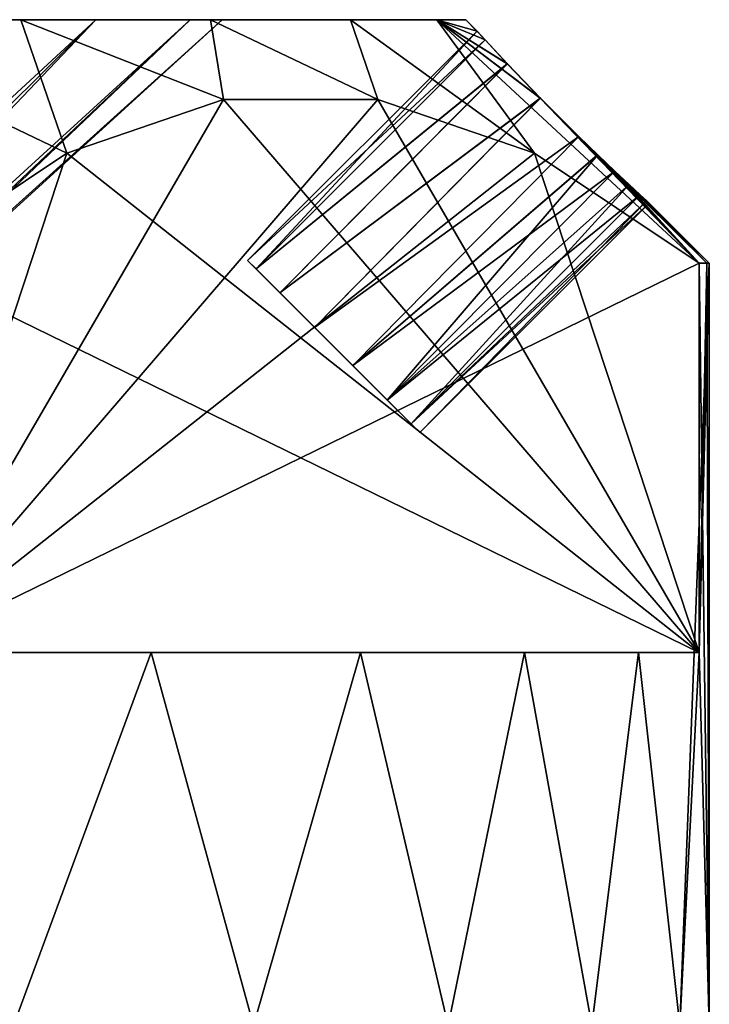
# Model space of a CAD drawing. Extents: x -265 to 265, y 0 to 427.
# Tile 152 of 256: x -242.25 to -238, y 420.13 to 426.2. Entities that reach past the tile are written whole.
import ezdxf

# ---------------------------------------------------------------- set-up
doc = ezdxf.new("R2010")
doc.units = 0
doc.header["$LTSCALE"] = 65.185185
for name, color, linetype in [('107', 7, 'CONTINUOUS'), ('108', 7, 'CONTINUOUS'), ('109', 7, 'CONTINUOUS'), ('116', 7, 'CONTINUOUS'), ('117', 7, 'CONTINUOUS'), ('128', 7, 'CONTINUOUS'), ('130', 7, 'CONTINUOUS'), ('131', 7, 'CONTINUOUS'), ('135', 7, 'CONTINUOUS'), ('136', 7, 'CONTINUOUS'), ('137', 7, 'CONTINUOUS'), ('138', 7, 'CONTINUOUS'), ('139', 7, 'CONTINUOUS')]:
    doc.layers.add(name, color=color, linetype=linetype)

msp = doc.modelspace()

# ---------------------------------------------------------------- linework, layer by layer
at = {"layer": '107', "color": 7, "linetype": 'CONTINUOUS'}
for points in [[(-238.0626, 422.3, 1.2238), (-238, 420), (-238.0626, 424.7, 1.2238), (-238.0626, 422.3, 1.2238)], [(-238.0626, 424.7, 1.2238), (-238, 420), (-238.0157, 424.7, 0.6127), (-238.0626, 424.7, 1.2238)], [(-238, 420), (-238, 424.7), (-238.0157, 424.7, 0.6127), (-238, 420)], [(-242.9715, 422.3, 9.7262), (-242.2868, 420, 9.1927), (-241.4388, 422.3, 8.4086), (-242.9715, 422.3, 9.7262)], [(-242.2868, 420, 9.1927), (-240.8073, 420, 7.7132), (-241.4388, 422.3, 8.4086), (-242.2868, 420, 9.1927)], [(-241.4388, 422.3, 8.4086), (-240.8073, 420, 7.7132), (-240.1489, 422.3, 6.8524), (-241.4388, 422.3, 8.4086)], [(-240.8073, 420, 7.7132), (-239.6078, 420, 6.0002), (-240.1489, 422.3, 6.8524), (-240.8073, 420, 7.7132)], [(-240.1489, 422.3, 6.8524), (-239.6078, 420, 6.0002), (-239.1392, 422.3, 5.1031), (-240.1489, 422.3, 6.8524)], [(-239.6078, 420, 6.0002), (-238.7236, 420, 4.104), (-239.1392, 422.3, 5.1031), (-239.6078, 420, 6.0002)], [(-239.1392, 422.3, 5.1031), (-238.7236, 420, 4.104), (-238.4369, 422.3, 3.2082), (-239.1392, 422.3, 5.1031)], [(-238.7236, 420, 4.104), (-238.1824, 420, 2.0838), (-238.4369, 422.3, 3.2082), (-238.7236, 420, 4.104)], [(-238.4369, 422.3, 3.2082), (-238.1824, 420, 2.0838), (-238.0626, 422.3, 1.2238), (-238.4369, 422.3, 3.2082)], [(-238.1824, 420, 2.0838), (-238, 420), (-238.0626, 422.3, 1.2238), (-238.1824, 420, 2.0838)]]:
    msp.add_3dface(points, dxfattribs=at)
at = {"layer": '108', "color": 7, "linetype": 'CONTINUOUS'}
for points in [[(-243.978, 426.2, 6.6884), (-245.4998, 426.2, 7.7941), (-242.2401, 426.2, 7.0734), (-243.978, 426.2, 6.6884)], [(-242.2401, 426.2, 7.0734), (-245.4998, 426.2, 7.7941), (-243.6723, 426.2, 8.3791), (-242.2401, 426.2, 7.0734)], [(-245.4998, 426.2, -7.7941), (-243.978, 426.2, -6.6884), (-242.2401, 426.2, -7.0734), (-245.4998, 426.2, -7.7941)], [(-243.6723, 426.2, -8.3791), (-245.4998, 426.2, -7.7941), (-242.2401, 426.2, -7.0734), (-243.6723, 426.2, -8.3791)], [(-242.7188, 426.2, 5.2901), (-243.978, 426.2, 6.6884), (-241.0729, 426.2, 5.5279), (-242.7188, 426.2, 5.2901)], [(-241.0729, 426.2, 5.5279), (-243.978, 426.2, 6.6884), (-242.2401, 426.2, 7.0734), (-241.0729, 426.2, 5.5279)], [(-243.978, 426.2, -6.6884), (-242.7188, 426.2, -5.2901), (-241.0729, 426.2, -5.5279), (-243.978, 426.2, -6.6884)], [(-242.2401, 426.2, -7.0734), (-243.978, 426.2, -6.6884), (-241.0729, 426.2, -5.5279), (-242.2401, 426.2, -7.0734)], [(-241.778, 426.2, 3.6604), (-242.7188, 426.2, 5.2901), (-240.2092, 426.2, 3.7932), (-241.778, 426.2, 3.6604)], [(-240.2092, 426.2, 3.7932), (-242.7188, 426.2, 5.2901), (-241.0729, 426.2, 5.5279), (-240.2092, 426.2, 3.7932)], [(-242.7188, 426.2, -5.2901), (-241.778, 426.2, -3.6604), (-240.2092, 426.2, -3.7932), (-242.7188, 426.2, -5.2901)], [(-241.0729, 426.2, -5.5279), (-242.7188, 426.2, -5.2901), (-240.2092, 426.2, -3.7932), (-241.0729, 426.2, -5.5279)], [(-241.1968, 426.2, 1.8714), (-241.778, 426.2, 3.6604), (-239.6788, 426.2, 1.9289), (-241.1968, 426.2, 1.8714)], [(-239.6788, 426.2, 1.9289), (-241.778, 426.2, 3.6604), (-240.2092, 426.2, 3.7932), (-239.6788, 426.2, 1.9289)], [(-241.778, 426.2, -3.6604), (-241.1968, 426.2, -1.8714), (-239.6788, 426.2, -1.9289), (-241.778, 426.2, -3.6604)], [(-240.2092, 426.2, -3.7932), (-241.778, 426.2, -3.6604), (-239.6788, 426.2, -1.9289), (-240.2092, 426.2, -3.7932)], [(-241, 426.2), (-241.1968, 426.2, 1.8714), (-239.5, 426.2), (-241, 426.2)], [(-241.1968, 426.2, -1.8714), (-241, 426.2), (-239.6788, 426.2, -1.9289), (-241.1968, 426.2, -1.8714)], [(-239.5, 426.2), (-241.1968, 426.2, 1.8714), (-239.6788, 426.2, 1.9289), (-239.5, 426.2)], [(-241, 426.2), (-239.5, 426.2), (-239.6788, 426.2, -1.9289), (-241, 426.2)]]:
    msp.add_3dface(points, dxfattribs=at)
at = {"layer": '109', "color": 7, "linetype": 'CONTINUOUS'}
for points in [[(-242.7188, 426.2, 5.2901), (-241.778, 426.2, 3.6604), (-246.2145, 422.1, 2.433), (-242.7188, 426.2, 5.2901)], [(-246.2145, 422.1, 2.433), (-241.778, 426.2, 3.6604), (-245.9068, 422.1, 1.8696), (-246.2145, 422.1, 2.433)], [(-245.9068, 422.1, 1.8696), (-241.778, 426.2, 3.6604), (-245.6824, 422.1, 1.2681), (-245.9068, 422.1, 1.8696)], [(-241.778, 426.2, 3.6604), (-241.1968, 426.2, 1.8714), (-245.6824, 422.1, 1.2681), (-241.778, 426.2, 3.6604)], [(-245.6824, 422.1, 1.2681), (-241.1968, 426.2, 1.8714), (-245.5458, 422.1, 0.6407), (-245.6824, 422.1, 1.2681)], [(-241.1968, 426.2, 1.8714), (-241, 426.2), (-245.5458, 422.1, 0.6407), (-241.1968, 426.2, 1.8714)], [(-245.5458, 422.1, 0.6407), (-241, 426.2), (-245.5, 422.1), (-245.5458, 422.1, 0.6407)]]:
    msp.add_3dface(points, dxfattribs=at)
at = {"layer": '116', "color": 7, "linetype": 'CONTINUOUS'}
for points in [[(-238, 424.7), (-238, 420), (-238.1824, 420, -2.0838), (-238, 424.7)], [(-238, 424.7), (-238.1824, 420, -2.0838), (-238.0626, 422.3, -1.2238), (-238, 424.7)], [(-238.0157, 424.7, -0.6127), (-238, 424.7), (-238.0626, 422.3, -1.2238), (-238.0157, 424.7, -0.6127)], [(-238.0626, 424.7, -1.2238), (-238.0157, 424.7, -0.6127), (-238.0626, 422.3, -1.2238), (-238.0626, 424.7, -1.2238)], [(-241.4388, 422.3, -8.4086), (-242.2868, 420, -9.1927), (-242.9715, 422.3, -9.7262), (-241.4388, 422.3, -8.4086)], [(-240.8073, 420, -7.7132), (-242.2868, 420, -9.1927), (-241.4388, 422.3, -8.4086), (-240.8073, 420, -7.7132)], [(-240.1489, 422.3, -6.8524), (-240.8073, 420, -7.7132), (-241.4388, 422.3, -8.4086), (-240.1489, 422.3, -6.8524)], [(-239.6078, 420, -6.0002), (-240.8073, 420, -7.7132), (-240.1489, 422.3, -6.8524), (-239.6078, 420, -6.0002)], [(-239.1392, 422.3, -5.1031), (-239.6078, 420, -6.0002), (-240.1489, 422.3, -6.8524), (-239.1392, 422.3, -5.1031)], [(-238.7236, 420, -4.104), (-239.6078, 420, -6.0002), (-239.1392, 422.3, -5.1031), (-238.7236, 420, -4.104)], [(-238.4369, 422.3, -3.2082), (-238.7236, 420, -4.104), (-239.1392, 422.3, -5.1031), (-238.4369, 422.3, -3.2082)], [(-238.1824, 420, -2.0838), (-238.7236, 420, -4.104), (-238.4369, 422.3, -3.2082), (-238.1824, 420, -2.0838)], [(-238.0626, 422.3, -1.2238), (-238.1824, 420, -2.0838), (-238.4369, 422.3, -3.2082), (-238.0626, 422.3, -1.2238)]]:
    msp.add_3dface(points, dxfattribs=at)
at = {"layer": '117', "color": 7, "linetype": 'CONTINUOUS'}
for points in [[(-245.9068, 422.1, -1.8696), (-245.6824, 422.1, -1.2681), (-241.778, 426.2, -3.6604), (-245.9068, 422.1, -1.8696)], [(-242.7188, 426.2, -5.2901), (-245.9068, 422.1, -1.8696), (-241.778, 426.2, -3.6604), (-242.7188, 426.2, -5.2901)], [(-245.6824, 422.1, -1.2681), (-245.5458, 422.1, -0.6407), (-241.1968, 426.2, -1.8714), (-245.6824, 422.1, -1.2681)], [(-241.778, 426.2, -3.6604), (-245.6824, 422.1, -1.2681), (-241.1968, 426.2, -1.8714), (-241.778, 426.2, -3.6604)], [(-245.5458, 422.1, -0.6407), (-245.5, 422.1), (-241.1968, 426.2, -1.8714), (-245.5458, 422.1, -0.6407)], [(-245.5, 422.1), (-241, 426.2), (-241.1968, 426.2, -1.8714), (-245.5, 422.1)]]:
    msp.add_3dface(points, dxfattribs=at)
at = {"layer": '128', "color": 7, "linetype": 'CONTINUOUS'}
for points in [[(-242.9715, 422.3, 9.7262), (-241.4388, 422.3, 8.4086), (-240.1489, 422.3, 6.8524), (-242.9715, 422.3, 9.7262)], [(-242.9715, 422.3, 9.7262), (-240.1489, 422.3, 6.8524), (-239.1392, 422.3, 5.1031), (-242.9715, 422.3, 9.7262)], [(-242.9715, 422.3, 9.7262), (-239.1392, 422.3, 5.1031), (-238.4369, 422.3, 3.2082), (-242.9715, 422.3, 9.7262)], [(-242.9715, 422.3, 9.7262), (-238.4369, 422.3, 3.2082), (-238.0626, 422.3, 1.2238), (-242.9715, 422.3, 9.7262)], [(-238.0626, 422.3, -1.2238), (-241.4388, 422.3, -8.4086), (-242.9715, 422.3, -9.7262), (-238.0626, 422.3, -1.2238)], [(-238.0626, 422.3, -1.2238), (-240.1489, 422.3, -6.8524), (-241.4388, 422.3, -8.4086), (-238.0626, 422.3, -1.2238)], [(-238.0626, 422.3, -1.2238), (-239.1392, 422.3, -5.1031), (-240.1489, 422.3, -6.8524), (-238.0626, 422.3, -1.2238)], [(-238.0626, 422.3, -1.2238), (-238.4369, 422.3, -3.2082), (-239.1392, 422.3, -5.1031), (-238.0626, 422.3, -1.2238)]]:
    msp.add_3dface(points, dxfattribs=at)
at = {"layer": '130', "color": 7, "linetype": 'CONTINUOUS'}
for points in [[(-239.0763, 425.3773, -2.9795), (-242.9715, 422.3, -9.7262), (-240.0408, 425.7087, -4.6502), (-239.0763, 425.3773, -2.9795)], [(-240.0408, 425.7087, -4.6502), (-242.9715, 422.3, -9.7262), (-240.9928, 425.7087, -6.299), (-240.0408, 425.7087, -4.6502)], [(-240.9928, 425.7087, -6.299), (-242.9715, 422.3, -9.7262), (-241.9576, 425.3774, -7.9701), (-240.9928, 425.7087, -6.299)], [(-242.9715, 422.3, -9.7262), (-242.9715, 424.7, -9.7262), (-241.9576, 425.3774, -7.9701), (-242.9715, 422.3, -9.7262)], [(-238.0626, 424.7, -1.2238), (-242.9715, 422.3, -9.7262), (-239.0763, 425.3773, -2.9795), (-238.0626, 424.7, -1.2238)], [(-238.0626, 424.7, -1.2238), (-238.0626, 422.3, -1.2238), (-242.9715, 422.3, -9.7262), (-238.0626, 424.7, -1.2238)]]:
    msp.add_3dface(points, dxfattribs=at)
at = {"layer": '131', "color": 7, "linetype": 'CONTINUOUS'}
for points in [[(-241.9578, 425.3773, 7.9705), (-238.0626, 422.3, 1.2238), (-240.9932, 425.7087, 6.2998), (-241.9578, 425.3773, 7.9705)], [(-240.9932, 425.7087, 6.2998), (-238.0626, 422.3, 1.2238), (-240.0413, 425.7087, 4.651), (-240.9932, 425.7087, 6.2998)], [(-240.0413, 425.7087, 4.651), (-238.0626, 422.3, 1.2238), (-239.0765, 425.3774, 2.9799), (-240.0413, 425.7087, 4.651)], [(-242.9715, 424.7, 9.7262), (-238.0626, 422.3, 1.2238), (-241.9578, 425.3773, 7.9705), (-242.9715, 424.7, 9.7262)], [(-238.0626, 422.3, 1.2238), (-238.0626, 424.7, 1.2238), (-239.0765, 425.3774, 2.9799), (-238.0626, 422.3, 1.2238)], [(-242.9715, 424.7, 9.7262), (-242.9715, 422.3, 9.7262), (-238.0626, 422.3, 1.2238), (-242.9715, 424.7, 9.7262)]]:
    msp.add_3dface(points, dxfattribs=at)
at = {"layer": '135', "color": 7, "linetype": 'CONTINUOUS'}
for points in [[(-243.6723, 426.2, 8.3791), (-242.9715, 424.7, 9.7262), (-241.9578, 425.3773, 7.9705), (-243.6723, 426.2, 8.3791)], [(-242.2401, 426.2, 7.0734), (-243.6723, 426.2, 8.3791), (-241.9578, 425.3773, 7.9705), (-242.2401, 426.2, 7.0734)], [(-241.0729, 426.2, 5.5279), (-242.2401, 426.2, 7.0734), (-240.9932, 425.7087, 6.2998), (-241.0729, 426.2, 5.5279)], [(-242.2401, 426.2, 7.0734), (-241.9578, 425.3773, 7.9705), (-240.9932, 425.7087, 6.2998), (-242.2401, 426.2, 7.0734)], [(-240.2092, 426.2, 3.7932), (-241.0729, 426.2, 5.5279), (-240.0413, 425.7087, 4.651), (-240.2092, 426.2, 3.7932)], [(-241.0729, 426.2, 5.5279), (-240.9932, 425.7087, 6.2998), (-240.0413, 425.7087, 4.651), (-241.0729, 426.2, 5.5279)], [(-239.6788, 426.2, 1.9289), (-240.2092, 426.2, 3.7932), (-239.0765, 425.3774, 2.9799), (-239.6788, 426.2, 1.9289)], [(-240.2092, 426.2, 3.7932), (-240.0413, 425.7087, 4.651), (-239.0765, 425.3774, 2.9799), (-240.2092, 426.2, 3.7932)], [(-238.0626, 424.7, 1.2238), (-239.6788, 426.2, 1.9289), (-239.0765, 425.3774, 2.9799), (-238.0626, 424.7, 1.2238)], [(-239.6788, 426.2, 1.9289), (-238.0626, 424.7, 1.2238), (-239.0411, 425.717, 0.7275), (-239.6788, 426.2, 1.9289)], [(-239.5, 426.2), (-239.6788, 426.2, 1.9289), (-239.4303, 426.1303), (-239.5, 426.2)], [(-239.4303, 426.1303), (-239.6788, 426.2, 1.9289), (-239.3809, 426.0759, 0.3237), (-239.4303, 426.1303)], [(-239.3809, 426.0759, 0.3237), (-239.6788, 426.2, 1.9289), (-239.2444, 425.9288, 0.5796), (-239.3809, 426.0759, 0.3237)], [(-239.2444, 425.9288, 0.5796), (-239.6788, 426.2, 1.9289), (-239.0411, 425.717, 0.7275), (-239.2444, 425.9288, 0.5796)], [(-239.0411, 425.717, 0.7275), (-238.0626, 424.7, 1.2238), (-238.804, 425.4799, 0.7343), (-239.0411, 425.717, 0.7275)], [(-238.0626, 424.7, 1.2238), (-238.0157, 424.7, 0.6127), (-238.804, 425.4799, 0.7343), (-238.0626, 424.7, 1.2238)], [(-238.804, 425.4799, 0.7343), (-238.0157, 424.7, 0.6127), (-238.6876, 425.3672, 0.6807), (-238.804, 425.4799, 0.7343)], [(-238.6876, 425.3672, 0.6807), (-238.0157, 424.7, 0.6127), (-238.5821, 425.2667, 0.592), (-238.6876, 425.3672, 0.6807)], [(-238.5821, 425.2667, 0.592), (-238.0157, 424.7, 0.6127), (-238.4932, 425.1835, 0.4729), (-238.5821, 425.2667, 0.592)], [(-238.0157, 424.7, 0.6127), (-238, 424.7), (-238.4932, 425.1835, 0.4729), (-238.0157, 424.7, 0.6127)], [(-238.4932, 425.1835, 0.4729), (-238, 424.7), (-238.4259, 425.1212, 0.3295), (-238.4932, 425.1835, 0.4729)], [(-238.4259, 425.1212, 0.3295), (-238, 424.7), (-238.384, 425.0827, 0.1692), (-238.4259, 425.1212, 0.3295)], [(-238.384, 425.0827, 0.1692), (-238, 424.7), (-238.3697, 425.0697), (-238.384, 425.0827, 0.1692)]]:
    msp.add_3dface(points, dxfattribs=at)
at = {"layer": '136', "color": 7, "linetype": 'CONTINUOUS'}
for points in [[(-242.9715, 424.7, -9.7262), (-243.6723, 426.2, -8.3791), (-241.9576, 425.3774, -7.9701), (-242.9715, 424.7, -9.7262)], [(-243.6723, 426.2, -8.3791), (-242.2401, 426.2, -7.0734), (-241.9576, 425.3774, -7.9701), (-243.6723, 426.2, -8.3791)], [(-242.2401, 426.2, -7.0734), (-241.0729, 426.2, -5.5279), (-240.9928, 425.7087, -6.299), (-242.2401, 426.2, -7.0734)], [(-242.2401, 426.2, -7.0734), (-240.9928, 425.7087, -6.299), (-241.9576, 425.3774, -7.9701), (-242.2401, 426.2, -7.0734)], [(-241.0729, 426.2, -5.5279), (-240.2092, 426.2, -3.7932), (-240.0408, 425.7087, -4.6502), (-241.0729, 426.2, -5.5279)], [(-241.0729, 426.2, -5.5279), (-240.0408, 425.7087, -4.6502), (-240.9928, 425.7087, -6.299), (-241.0729, 426.2, -5.5279)], [(-240.2092, 426.2, -3.7932), (-239.6788, 426.2, -1.9289), (-239.0763, 425.3773, -2.9795), (-240.2092, 426.2, -3.7932)], [(-240.2092, 426.2, -3.7932), (-239.0763, 425.3773, -2.9795), (-240.0408, 425.7087, -4.6502), (-240.2092, 426.2, -3.7932)], [(-239.6788, 426.2, -1.9289), (-238.0626, 424.7, -1.2238), (-239.0763, 425.3773, -2.9795), (-239.6788, 426.2, -1.9289)], [(-238.0626, 424.7, -1.2238), (-239.6788, 426.2, -1.9289), (-239.0405, 425.7164, -0.7277), (-238.0626, 424.7, -1.2238)], [(-239.6788, 426.2, -1.9289), (-239.5, 426.2), (-239.381, 426.0761, -0.3232), (-239.6788, 426.2, -1.9289)], [(-239.0405, 425.7164, -0.7277), (-239.6788, 426.2, -1.9289), (-239.2438, 425.9282, -0.5802), (-239.0405, 425.7164, -0.7277)], [(-239.2438, 425.9282, -0.5802), (-239.6788, 426.2, -1.9289), (-239.381, 426.0761, -0.3232), (-239.2438, 425.9282, -0.5802)], [(-239.5, 426.2), (-239.4303, 426.1303), (-239.381, 426.0761, -0.3232), (-239.5, 426.2)], [(-238.8038, 425.4797, -0.7342), (-238.0626, 424.7, -1.2238), (-239.0405, 425.7164, -0.7277), (-238.8038, 425.4797, -0.7342)], [(-238.6873, 425.3669, -0.6805), (-238.0626, 424.7, -1.2238), (-238.8038, 425.4797, -0.7342), (-238.6873, 425.3669, -0.6805)], [(-238.5818, 425.2665, -0.5917), (-238.0626, 424.7, -1.2238), (-238.6873, 425.3669, -0.6805), (-238.5818, 425.2665, -0.5917)], [(-238.0157, 424.7, -0.6127), (-238.0626, 424.7, -1.2238), (-238.5818, 425.2665, -0.5917), (-238.0157, 424.7, -0.6127)], [(-238.493, 425.1833, -0.4725), (-238.0157, 424.7, -0.6127), (-238.5818, 425.2665, -0.5917), (-238.493, 425.1833, -0.4725)], [(-238.4257, 425.121, -0.3289), (-238.0157, 424.7, -0.6127), (-238.493, 425.1833, -0.4725), (-238.4257, 425.121, -0.3289)], [(-238.3839, 425.0827, -0.1689), (-238.0157, 424.7, -0.6127), (-238.4257, 425.121, -0.3289), (-238.3839, 425.0827, -0.1689)], [(-238.3697, 425.0697), (-238.0157, 424.7, -0.6127), (-238.3839, 425.0827, -0.1689), (-238.3697, 425.0697)], [(-238, 424.7), (-238.0157, 424.7, -0.6127), (-238.3697, 425.0697), (-238, 424.7)]]:
    msp.add_3dface(points, dxfattribs=at)
at = {"layer": '137', "color": 7, "linetype": 'CONTINUOUS'}
for points in [[(-240.7919, 424.6635, 0.3255), (-239.7839, 423.6555), (-240.8445, 424.7161), (-240.7919, 424.6635, 0.3255)], [(-240.8445, 424.7161), (-239.7839, 423.6555), (-239.8365, 423.7081, -0.3255), (-240.8445, 424.7161)], [(-240.7919, 424.6635, -0.3255), (-240.8445, 424.7161), (-239.8365, 423.7081, -0.3255), (-240.7919, 424.6635, -0.3255)], [(-239.8365, 423.7081, 0.3255), (-239.7839, 423.6555), (-240.7919, 424.6635, 0.3255), (-239.8365, 423.7081, 0.3255)], [(-240.645, 424.5166, 0.5862), (-239.8365, 423.7081, 0.3255), (-240.7919, 424.6635, 0.3255), (-240.645, 424.5166, 0.5862)], [(-240.645, 424.5166, -0.5862), (-240.7919, 424.6635, -0.3255), (-239.9834, 423.855, -0.5862), (-240.645, 424.5166, -0.5862)], [(-239.9834, 423.855, -0.5862), (-240.7919, 424.6635, -0.3255), (-239.8365, 423.7081, -0.3255), (-239.9834, 423.855, -0.5862)], [(-239.9834, 423.855, 0.5862), (-239.8365, 423.7081, 0.3255), (-240.645, 424.5166, 0.5862), (-239.9834, 423.855, 0.5862)], [(-240.432, 424.3036, 0.7312), (-239.9834, 423.855, 0.5862), (-240.645, 424.5166, 0.5862), (-240.432, 424.3036, 0.7312)], [(-240.432, 424.3036, -0.7312), (-240.645, 424.5166, -0.5862), (-240.1964, 424.068, -0.7312), (-240.432, 424.3036, -0.7312)], [(-240.1964, 424.068, -0.7312), (-240.645, 424.5166, -0.5862), (-239.9834, 423.855, -0.5862), (-240.1964, 424.068, -0.7312)], [(-240.1964, 424.068, 0.7312), (-239.9834, 423.855, 0.5862), (-240.432, 424.3036, 0.7312), (-240.1964, 424.068, 0.7312)]]:
    msp.add_3dface(points, dxfattribs=at)
at = {"layer": '138', "color": 7, "linetype": 'CONTINUOUS'}
for points in [[(-239.4303, 426.1303), (-239.3809, 426.0759, 0.3237), (-240.8445, 424.7161), (-239.4303, 426.1303)], [(-239.3809, 426.0759, 0.3237), (-240.7919, 424.6635, 0.3255), (-240.8445, 424.7161), (-239.3809, 426.0759, 0.3237)], [(-239.3809, 426.0759, 0.3237), (-239.2444, 425.9288, 0.5796), (-240.7919, 424.6635, 0.3255), (-239.3809, 426.0759, 0.3237)], [(-239.2444, 425.9288, 0.5796), (-240.645, 424.5166, 0.5862), (-240.7919, 424.6635, 0.3255), (-239.2444, 425.9288, 0.5796)], [(-239.2444, 425.9288, 0.5796), (-239.0411, 425.717, 0.7275), (-240.645, 424.5166, 0.5862), (-239.2444, 425.9288, 0.5796)], [(-239.0411, 425.717, 0.7275), (-240.432, 424.3036, 0.7312), (-240.645, 424.5166, 0.5862), (-239.0411, 425.717, 0.7275)], [(-239.0411, 425.717, 0.7275), (-238.804, 425.4799, 0.7343), (-240.432, 424.3036, 0.7312), (-239.0411, 425.717, 0.7275)], [(-238.804, 425.4799, 0.7343), (-240.1964, 424.068, 0.7312), (-240.432, 424.3036, 0.7312), (-238.804, 425.4799, 0.7343)], [(-238.804, 425.4799, 0.7343), (-238.6876, 425.3672, 0.6807), (-240.1964, 424.068, 0.7312), (-238.804, 425.4799, 0.7343)], [(-238.6876, 425.3672, 0.6807), (-238.5821, 425.2667, 0.592), (-240.1964, 424.068, 0.7312), (-238.6876, 425.3672, 0.6807)], [(-238.5821, 425.2667, 0.592), (-239.9834, 423.855, 0.5862), (-240.1964, 424.068, 0.7312), (-238.5821, 425.2667, 0.592)], [(-238.5821, 425.2667, 0.592), (-238.4932, 425.1835, 0.4729), (-239.9834, 423.855, 0.5862), (-238.5821, 425.2667, 0.592)], [(-238.4932, 425.1835, 0.4729), (-238.4259, 425.1212, 0.3295), (-239.9834, 423.855, 0.5862), (-238.4932, 425.1835, 0.4729)], [(-238.4259, 425.1212, 0.3295), (-239.8365, 423.7081, 0.3255), (-239.9834, 423.855, 0.5862), (-238.4259, 425.1212, 0.3295)], [(-238.4259, 425.1212, 0.3295), (-238.384, 425.0827, 0.1692), (-239.8365, 423.7081, 0.3255), (-238.4259, 425.1212, 0.3295)], [(-238.384, 425.0827, 0.1692), (-238.3697, 425.0697), (-239.8365, 423.7081, 0.3255), (-238.384, 425.0827, 0.1692)], [(-238.3697, 425.0697), (-239.7839, 423.6555), (-239.8365, 423.7081, 0.3255), (-238.3697, 425.0697)]]:
    msp.add_3dface(points, dxfattribs=at)
at = {"layer": '139', "color": 7, "linetype": 'CONTINUOUS'}
for points in [[(-239.4303, 426.1303), (-240.8445, 424.7161), (-240.7919, 424.6635, -0.3255), (-239.4303, 426.1303)], [(-239.381, 426.0761, -0.3232), (-239.4303, 426.1303), (-240.7919, 424.6635, -0.3255), (-239.381, 426.0761, -0.3232)], [(-239.2438, 425.9282, -0.5802), (-239.381, 426.0761, -0.3232), (-240.7919, 424.6635, -0.3255), (-239.2438, 425.9282, -0.5802)], [(-239.2438, 425.9282, -0.5802), (-240.7919, 424.6635, -0.3255), (-240.645, 424.5166, -0.5862), (-239.2438, 425.9282, -0.5802)], [(-239.0405, 425.7164, -0.7277), (-239.2438, 425.9282, -0.5802), (-240.645, 424.5166, -0.5862), (-239.0405, 425.7164, -0.7277)], [(-239.0405, 425.7164, -0.7277), (-240.645, 424.5166, -0.5862), (-240.432, 424.3036, -0.7312), (-239.0405, 425.7164, -0.7277)], [(-238.8038, 425.4797, -0.7342), (-239.0405, 425.7164, -0.7277), (-240.432, 424.3036, -0.7312), (-238.8038, 425.4797, -0.7342)], [(-238.8038, 425.4797, -0.7342), (-240.432, 424.3036, -0.7312), (-240.1964, 424.068, -0.7312), (-238.8038, 425.4797, -0.7342)], [(-238.6873, 425.3669, -0.6805), (-238.8038, 425.4797, -0.7342), (-240.1964, 424.068, -0.7312), (-238.6873, 425.3669, -0.6805)], [(-238.6873, 425.3669, -0.6805), (-240.1964, 424.068, -0.7312), (-239.9834, 423.855, -0.5862), (-238.6873, 425.3669, -0.6805)], [(-238.5818, 425.2665, -0.5917), (-238.6873, 425.3669, -0.6805), (-239.9834, 423.855, -0.5862), (-238.5818, 425.2665, -0.5917)], [(-238.493, 425.1833, -0.4725), (-238.5818, 425.2665, -0.5917), (-239.9834, 423.855, -0.5862), (-238.493, 425.1833, -0.4725)], [(-238.493, 425.1833, -0.4725), (-239.9834, 423.855, -0.5862), (-239.8365, 423.7081, -0.3255), (-238.493, 425.1833, -0.4725)], [(-238.4257, 425.121, -0.3289), (-238.493, 425.1833, -0.4725), (-239.8365, 423.7081, -0.3255), (-238.4257, 425.121, -0.3289)], [(-238.3839, 425.0827, -0.1689), (-238.4257, 425.121, -0.3289), (-239.8365, 423.7081, -0.3255), (-238.3839, 425.0827, -0.1689)], [(-239.7839, 423.6555), (-238.3839, 425.0827, -0.1689), (-239.8365, 423.7081, -0.3255), (-239.7839, 423.6555)], [(-238.3697, 425.0697), (-238.3839, 425.0827, -0.1689), (-239.7839, 423.6555), (-238.3697, 425.0697)]]:
    msp.add_3dface(points, dxfattribs=at)

doc.saveas('drawing.dxf')
